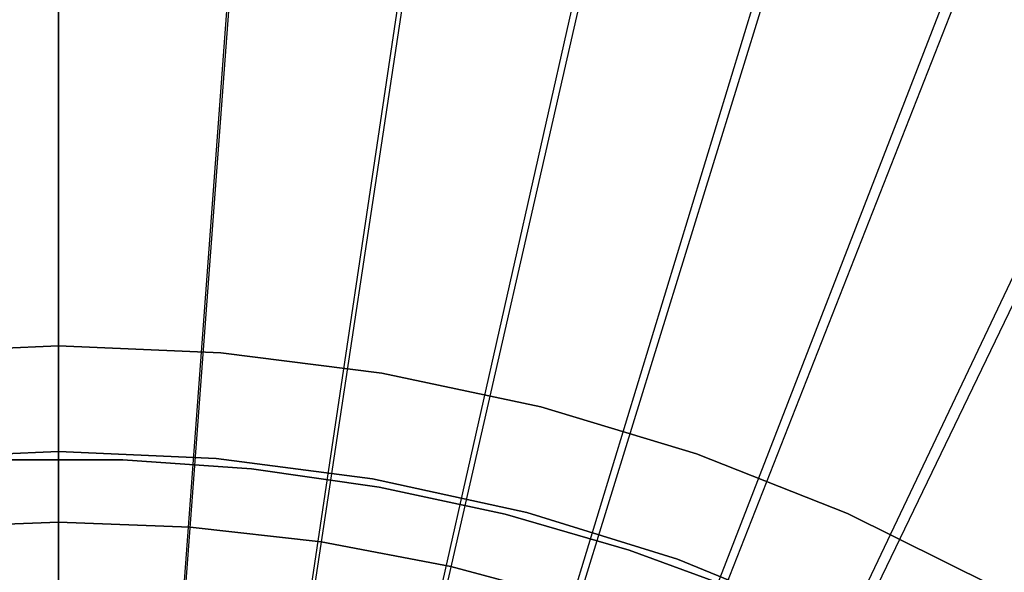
# Model space of a CAD drawing. Extents: x 0.1 to 20.1, y -10 to 10.
# Tile 121 of 127: x 10 to 11.4, y 2.4 to 3.2. Entities that reach past the tile are written whole.
import ezdxf

# ---------------------------------------------------------------- set-up
doc = ezdxf.new("R2010")
doc.units = 0
doc.header["$LTSCALE"] = 2.54
doc.layers.get('0').update_dxf_attribs({"linetype": 'CONTINUOUS'})

# ---------------------------------------------------------------- blocks, each defined once
blk = doc.blocks.new('DROPS_COLOR_E_STL')
at = {"color": 0}
for p, q in [((10.1, 0.9, 14.6961), (10.1, 10, 1.7)), ((10.1, 0.9, 14.6961), (10.1, 10, 1.7)), ((10.1665, 0.8975, 14.6961), (10.8385, 9.9727, 1.7)), ((10.1665, 0.8975, 14.6961), (10.8385, 9.9727, 1.7)), ((10.1, 9.9023, 1.7), (10.1, 0.8584, 14.6161)), ((10.1, 9.9023, 1.7), (10.1, 0.8584, 14.6161)), ((10.2326, 0.8902, 14.6961), (11.573, 9.8909, 1.7)), ((10.2326, 0.8902, 14.6961), (11.573, 9.8909, 1.7)), ((10.1641, 0.856, 14.6161), (10.84, 9.8746, 1.7)), ((10.1641, 0.856, 14.6161), (10.84, 9.8746, 1.7)), ((11.5759, 9.7917, 1.7), (10.2279, 0.8488, 14.6161)), ((11.5759, 9.7917, 1.7), (10.2279, 0.8488, 14.6161)), ((10.298, 0.878, 14.6961), (12.2995, 9.7551, 1.7)), ((10.298, 0.878, 14.6961), (12.2995, 9.7551, 1.7)), ((12.3035, 9.6541, 1.7), (10.291, 0.8368, 14.6161)), ((12.3035, 9.6541, 1.7), (10.291, 0.8368, 14.6161)), ((10.3623, 0.8609, 14.6961), (13.0139, 9.566, 1.7)), ((10.3623, 0.8609, 14.6961), (13.0139, 9.566, 1.7)), ((13.0188, 9.4624, 1.7), (10.353, 0.8202, 14.6161)), ((13.0188, 9.4624, 1.7), (10.353, 0.8202, 14.6161)), ((10.4251, 0.8392, 14.6961), (13.7124, 9.3247, 1.7)), ((10.4251, 0.8392, 14.6961), (13.7124, 9.3247, 1.7)), ((13.7177, 9.2178, 1.7), (10.4136, 0.799, 14.6161)), ((13.7177, 9.2178, 1.7), (10.4136, 0.799, 14.6161)), ((10.4862, 0.8129, 14.6961), (14.3912, 9.0325, 1.7)), ((10.4862, 0.8129, 14.6961), (14.3912, 9.0325, 1.7)), ((14.3965, 8.9217, 1.7), (10.4724, 0.7734, 14.6161)), ((14.3965, 8.9217, 1.7), (10.4724, 0.7734, 14.6161)), ((10.1, 2.75, 171.7), (9.8699, 2.7404, 171.7)), ((9.8699, 2.7404, 164.1), (10.1, 2.75, 164.1)), ((10.1, 2.75, 171.7), (9.8699, 2.7404, 171.7)), ((9.8699, 2.7404, 164.1), (10.1, 2.75, 164.1)), ((10.3301, 2.7404, 171.7), (10.1, 2.75, 171.7)), ((10.1, 2.75, 164.1), (10.3301, 2.7404, 164.1)), ((10.1, 2.75, 171.7), (10.1, 2.75, 164.1)), ((10.3301, 2.7404, 171.7), (10.1, 2.75, 171.7)), ((10.1, 2.75, 164.1), (10.3301, 2.7404, 164.1)), ((10.1, 2.75, 171.7), (10.1, 2.75, 164.1)), ((10.5586, 2.7115, 171.7), (10.3301, 2.7404, 171.7)), ((10.3301, 2.7404, 164.1), (10.5586, 2.7115, 164.1)), ((10.3301, 2.7404, 171.7), (10.3301, 2.7404, 164.1)), ((10.5586, 2.7115, 171.7), (10.3301, 2.7404, 171.7)), ((10.3301, 2.7404, 164.1), (10.5586, 2.7115, 164.1)), ((10.3301, 2.7404, 171.7), (10.3301, 2.7404, 164.1)), ((10.7839, 2.6636, 171.7), (10.5586, 2.7115, 171.7)), ((10.5586, 2.7115, 164.1), (10.7839, 2.6636, 164.1)), ((10.5586, 2.7115, 171.7), (10.5586, 2.7115, 164.1)), ((10.7839, 2.6636, 171.7), (10.5586, 2.7115, 171.7)), ((10.5586, 2.7115, 164.1), (10.7839, 2.6636, 164.1)), ((10.5586, 2.7115, 171.7), (10.5586, 2.7115, 164.1)), ((11.0044, 2.597, 171.7), (10.7839, 2.6636, 171.7)), ((10.7839, 2.6636, 164.1), (11.0044, 2.597, 164.1)), ((10.7839, 2.6636, 171.7), (10.7839, 2.6636, 164.1)), ((11.0044, 2.597, 171.7), (10.7839, 2.6636, 171.7)), ((10.7839, 2.6636, 164.1), (11.0044, 2.597, 164.1)), ((10.7839, 2.6636, 171.7), (10.7839, 2.6636, 164.1)), ((9.8765, 2.5904, 171.7), (10.1, 2.6, 171.7)), ((10.1, 2.6, 164.1), (9.8765, 2.5904, 164.1)), ((10.1, 2.6, 164.1), (9.8765, 2.5904, 164.1)), ((9.8765, 2.5904, 171.7), (10.1, 2.6, 171.7)), ((10.1, 2.6, 171.7), (10.3235, 2.5904, 171.7)), ((10.3235, 2.5904, 164.1), (10.1, 2.6, 164.1)), ((10.1, 2.6, 171.7), (10.1, 2.6, 164.1)), ((10.3235, 2.5904, 164.1), (10.1, 2.6, 164.1)), ((10.1, 2.6, 171.7), (10.3235, 2.5904, 171.7)), ((10.1, 2.6, 171.7), (10.1, 2.6, 164.1)), ((11.2185, 2.5123, 171.7), (11.0044, 2.597, 171.7)), ((11.0044, 2.597, 164.1), (11.2185, 2.5123, 164.1)), ((11.0044, 2.597, 171.7), (11.0044, 2.597, 164.1)), ((11.2185, 2.5123, 171.7), (11.0044, 2.597, 171.7)), ((11.0044, 2.597, 164.1), (11.2185, 2.5123, 164.1)), ((11.0044, 2.597, 171.7), (11.0044, 2.597, 164.1)), ((10.1914, 2.5884, 164.4), (10.0086, 2.5884, 164.4)), ((10.0086, 2.5884, 164.3), (10.1914, 2.5884, 164.3)), ((10.1914, 2.5884, 164.4), (10.0086, 2.5884, 164.4)), ((10.0086, 2.5884, 164.3), (10.1914, 2.5884, 164.3)), ((10.3738, 2.5755, 164.4), (10.1914, 2.5884, 164.4)), ((10.1914, 2.5884, 164.3), (10.3738, 2.5755, 164.3)), ((10.1914, 2.5884, 164.4), (10.1914, 2.5884, 164.3)), ((10.3738, 2.5755, 164.4), (10.1914, 2.5884, 164.4)), ((10.1914, 2.5884, 164.3), (10.3738, 2.5755, 164.3)), ((10.1914, 2.5884, 164.4), (10.1914, 2.5884, 164.3)), ((10.3235, 2.5904, 171.7), (10.5454, 2.5616, 171.7)), ((10.5454, 2.5616, 164.1), (10.3235, 2.5904, 164.1)), ((10.3235, 2.5904, 164.1), (10.3235, 2.5904, 171.7)), ((10.3235, 2.5904, 164.1), (10.3235, 2.5904, 171.7)), ((10.5454, 2.5616, 164.1), (10.3235, 2.5904, 164.1)), ((10.3235, 2.5904, 171.7), (10.5454, 2.5616, 171.7)), ((10.5547, 2.5498, 164.4), (10.3738, 2.5755, 164.4)), ((10.3738, 2.5755, 164.3), (10.5547, 2.5498, 164.3)), ((10.3738, 2.5755, 164.4), (10.3738, 2.5755, 164.3)), ((10.5547, 2.5498, 164.4), (10.3738, 2.5755, 164.4)), ((10.3738, 2.5755, 164.3), (10.5547, 2.5498, 164.3)), ((10.3738, 2.5755, 164.4), (10.3738, 2.5755, 164.3)), ((10.5454, 2.5616, 171.7), (10.7639, 2.5138, 171.7)), ((10.7639, 2.5138, 164.1), (10.5454, 2.5616, 164.1)), ((10.5454, 2.5616, 164.1), (10.5454, 2.5616, 171.7)), ((10.5454, 2.5616, 164.1), (10.5454, 2.5616, 171.7)), ((10.7639, 2.5138, 164.1), (10.5454, 2.5616, 164.1)), ((10.5454, 2.5616, 171.7), (10.7639, 2.5138, 171.7)), ((10.7335, 2.5113, 164.4), (10.5547, 2.5498, 164.4)), ((10.5547, 2.5498, 164.3), (10.7335, 2.5113, 164.3)), ((10.5547, 2.5498, 164.4), (10.5547, 2.5498, 164.3)), ((10.7335, 2.5113, 164.4), (10.5547, 2.5498, 164.4)), ((10.5547, 2.5498, 164.3), (10.7335, 2.5113, 164.3)), ((10.5547, 2.5498, 164.4), (10.5547, 2.5498, 164.3)), ((10.7639, 2.5138, 171.7), (10.9776, 2.4474, 171.7)), ((10.9776, 2.4474, 164.1), (10.7639, 2.5138, 164.1)), ((10.7639, 2.5138, 164.1), (10.7639, 2.5138, 171.7)), ((10.7639, 2.5138, 164.1), (10.7639, 2.5138, 171.7)), ((10.9776, 2.4474, 164.1), (10.7639, 2.5138, 164.1)), ((10.7639, 2.5138, 171.7), (10.9776, 2.4474, 171.7)), ((11.4248, 2.4098, 171.7), (11.2185, 2.5123, 171.7)), ((11.2185, 2.5123, 164.1), (11.4248, 2.4098, 164.1)), ((11.2185, 2.5123, 171.7), (11.2185, 2.5123, 164.1)), ((11.4248, 2.4098, 171.7), (11.2185, 2.5123, 171.7)), ((11.2185, 2.5123, 164.1), (11.4248, 2.4098, 164.1)), ((11.2185, 2.5123, 171.7), (11.2185, 2.5123, 164.1)), ((10.1, 2.5, 6.6383), (9.9132, 2.493, 6.6383)), ((9.9132, 2.493, 6.7413), (10.1, 2.5, 6.7413)), ((10.1, 2.5, 6.6383), (9.9132, 2.493, 6.6383)), ((9.9132, 2.493, 6.7413), (10.1, 2.5, 6.7413)), ((10.2868, 2.493, 6.6383), (10.1, 2.5, 6.6383)), ((10.1, 2.5, 6.6383), (10.1, 2.5, 6.7413)), ((10.1, 2.5, 6.7413), (10.2868, 2.493, 6.7413)), ((10.1, 2.5, 6.6383), (10.1, 2.5, 6.7413)), ((10.2868, 2.493, 6.6383), (10.1, 2.5, 6.6383)), ((10.1, 2.5, 6.7413), (10.2868, 2.493, 6.7413)), ((10.909, 2.4604, 164.4), (10.7335, 2.5113, 164.4)), ((10.7335, 2.5113, 164.3), (10.909, 2.4604, 164.3)), ((10.7335, 2.5113, 164.4), (10.7335, 2.5113, 164.3)), ((10.909, 2.4604, 164.4), (10.7335, 2.5113, 164.4)), ((10.7335, 2.5113, 164.3), (10.909, 2.4604, 164.3)), ((10.7335, 2.5113, 164.4), (10.7335, 2.5113, 164.3)), ((10.4726, 2.4721, 6.6383), (10.2868, 2.493, 6.6383)), ((10.2868, 2.493, 6.6383), (10.2868, 2.493, 6.7413)), ((10.2868, 2.493, 6.7413), (10.4726, 2.4721, 6.7413)), ((10.2868, 2.493, 6.6383), (10.2868, 2.493, 6.7413)), ((10.4726, 2.4721, 6.6383), (10.2868, 2.493, 6.6383)), ((10.2868, 2.493, 6.7413), (10.4726, 2.4721, 6.7413)), ((10.6563, 2.4373, 6.6383), (10.4726, 2.4721, 6.6383)), ((10.4726, 2.4721, 6.6383), (10.4726, 2.4721, 6.7413)), ((10.4726, 2.4721, 6.7413), (10.6563, 2.4373, 6.7413)), ((10.4726, 2.4721, 6.6383), (10.4726, 2.4721, 6.7413)), ((10.6563, 2.4373, 6.6383), (10.4726, 2.4721, 6.6383)), ((10.4726, 2.4721, 6.7413), (10.6563, 2.4373, 6.7413)), ((11.0806, 2.3972, 164.4), (10.909, 2.4604, 164.4)), ((10.909, 2.4604, 164.3), (11.0806, 2.3972, 164.3)), ((10.909, 2.4604, 164.4), (10.909, 2.4604, 164.3)), ((11.0806, 2.3972, 164.4), (10.909, 2.4604, 164.4)), ((10.909, 2.4604, 164.3), (11.0806, 2.3972, 164.3)), ((10.909, 2.4604, 164.4), (10.909, 2.4604, 164.3)), ((10.9776, 2.4474, 171.7), (11.1847, 2.3629, 171.7)), ((11.1847, 2.3629, 164.1), (10.9776, 2.4474, 164.1)), ((10.9776, 2.4474, 164.1), (10.9776, 2.4474, 171.7)), ((10.9776, 2.4474, 164.1), (10.9776, 2.4474, 171.7)), ((11.1847, 2.3629, 164.1), (10.9776, 2.4474, 164.1)), ((10.9776, 2.4474, 171.7), (11.1847, 2.3629, 171.7)), ((10.8369, 2.3889, 6.6383), (10.6563, 2.4373, 6.6383)), ((10.6563, 2.4373, 6.6383), (10.6563, 2.4373, 6.7413)), ((10.6563, 2.4373, 6.7413), (10.8369, 2.3889, 6.7413)), ((10.6563, 2.4373, 6.6383), (10.6563, 2.4373, 6.7413)), ((10.8369, 2.3889, 6.6383), (10.6563, 2.4373, 6.6383)), ((10.6563, 2.4373, 6.7413), (10.8369, 2.3889, 6.7413))]:
    blk.add_line(p, q, dxfattribs=at)

msp = doc.modelspace()

# ---------------------------------------------------------------- block references
at = {"color": 0}
msp.add_blockref('DROPS_COLOR_E_STL', (0, 0), dxfattribs=at)

doc.saveas('drawing.dxf')
